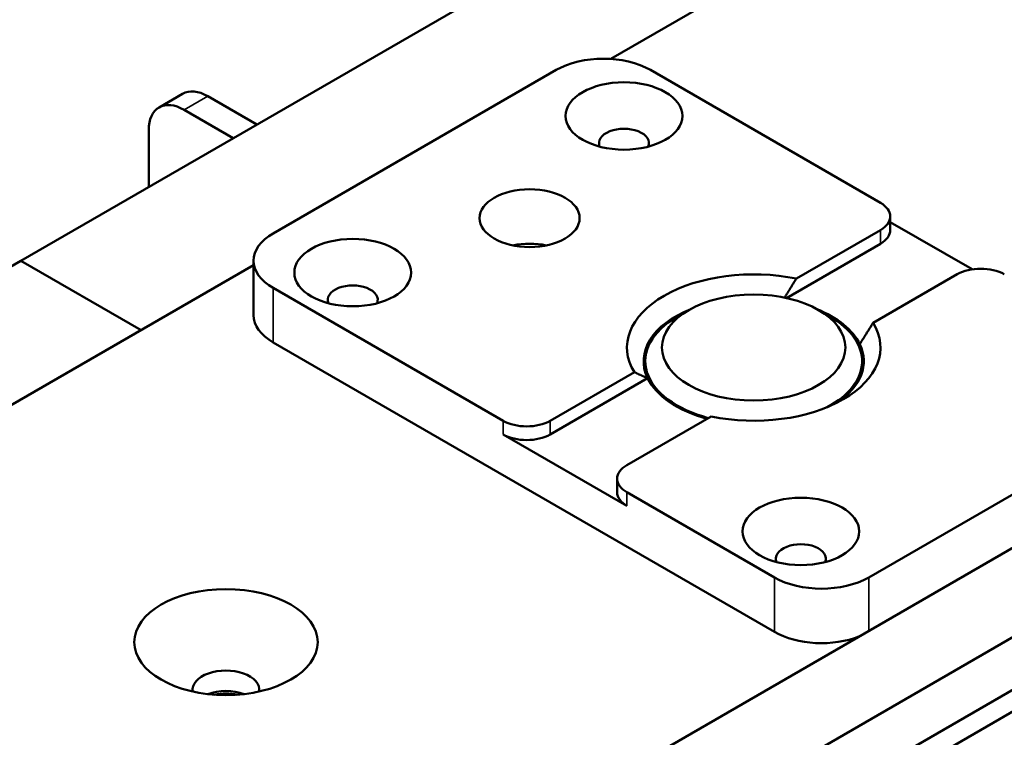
# Model space of a CAD drawing. Header units: millimetres. Extents: x 0 to 4584, y -120 to 1188.
# Tile 99 of 105: x 1417 to 1476, y 686 to 729. Entities that reach past the tile are written whole.
import ezdxf

# ---------------------------------------------------------------- set-up
doc = ezdxf.new("R2010")
doc.units = ezdxf.units.MM
doc.header["$LTSCALE"] = 2
doc.layers.add('Sichtbar (ISO)', color=7, linetype='Continuous', lineweight=50)
doc.layers.add('Sichtbar schmal (ISO)', color=7, linetype='Continuous', lineweight=35)

msp = doc.modelspace()

# ---------------------------------------------------------------- linework, layer by layer
at = {"layer": 'Sichtbar (ISO)'}
for p, q in [((1585.0233, 760.4115), (1411.5589, 660.2618)), ((1589.9731, 757.9168), (1416.1943, 657.5855)), ((1595.5593, 757.9926), (1418.924, 656.0122)), ((1596.6907, 757.3394), (1420.0554, 655.359)), ((1490.3772, 748.9907), (1451.9972, 726.832)), ((1416.6412, 714.7299), (1451.9965, 735.1423)), ((1448.7286, 726.1696), (1431.758, 716.3717)), ((1468.174, 718.2088), (1454.3855, 726.1696)), ((1424.9194, 723.93), (1426.3336, 724.7465)), ((1430.7833, 722.8948), (1427.8336, 724.5979)), ((1429.3691, 722.0783), (1426.4194, 723.7814)), ((1424.2981, 719.1506), (1424.2981, 722.5566)), ((1468.7598, 717.3923), (1468.7598, 716.5758)), ((1468.7598, 717.0541), (1473.6668, 714.221)), ((1468.174, 716.5758), (1463.1324, 713.665)), ((1468.174, 715.7593), (1462.5304, 712.501)), ((1430.5865, 714.4705), (1394.6349, 693.7139)), ((1397.428, 703.6371), (1416.6412, 714.7299)), ((1416.6412, 714.7299), (1423.8384, 710.5745)), ((1430.5865, 714.7387), (1430.5865, 711.4727)), ((1472.7702, 713.9222), (1467.7286, 711.0114)), ((1431.758, 713.1057), (1445.5466, 705.1448)), ((1456.6836, 711.7789), (1455.9764, 711.3706)), ((1464.4617, 711.7789), (1465.1688, 711.3706)), ((1431.758, 709.8397), (1461.8101, 692.4891)), ((1454.0726, 708.0562), (1454.0726, 708.717)), ((1467.0726, 708.0562), (1467.0726, 708.717)), ((1453.4167, 708.0556), (1448.375, 705.1448)), ((1454.2127, 707.6987), (1448.375, 704.3283)), ((1467.4669, 695.7551), (1484.4375, 705.5531)), ((1458.0129, 705.402), (1452.9712, 702.4912)), ((1452.9712, 700.0417), (1445.5466, 704.3283)), ((1452.3855, 701.6747), (1452.3855, 700.8582)), ((1452.9712, 700.8582), (1461.8101, 695.7551))]:
    msp.add_line(p, q, dxfattribs=at)
for centre, major_axis, start_param, end_param in [((1451.557, 724.5366), (4, 0), 0.7853982, 2.3561945), ((1427.8336, 722.1484), (-1.5, 2.5981), 5.4977871, 6.2831853), ((1426.4194, 721.3319), (-1.5, 2.5981), 5.4977871, 7.0685835), ((1452.7945, 721.781), (1.5, 0), 6.0452442, 9.6627191), ((1466.7598, 717.3923), (2, 0), 5.4977871, 7.0685835), ((1434.5865, 714.7387), (-4, 0), 5.4977871, 7.0685835), ((1466.7598, 716.5758), (2, 0), 5.4977871, 6.2831853), ((1447.1376, 714.0242), (3, 0), 1.2309594, 1.9106332), ((1460.5726, 709.5335), (-7.6, 0), 4.3688619, 6.6267125), ((1474.1844, 713.1057), (2, 0), 0.7853982, 2.3561945), ((1436.531, 712.3913), (1.5, 0), 6.0452442, 9.6627191), ((1434.5865, 711.4727), (-4, 0), 0, 0.7853982), ((1460.5726, 708.717), (-6.6, 0), 5.3215354, 6.5537106), ((1460.5726, 708.717), (6.6, 0), 0.2705253, 0.9616499), ((1460.5726, 708.717), (-6.5, 0), 5.4977871, 7.4220519), ((1460.5726, 709.5335), (7.6, 0), 4.3688619, 6.6267125), ((1460.5726, 708.717), (6.5, 0), 5.4577441, 7.0685835), ((1460.5726, 708.717), (6.6, 0), 5.5709358, 6.5537106), ((1460.5726, 708.717), (-6.6, 0), 0.2705253, 1.1332819), ((1446.9608, 705.9613), (-2, 0), 0.7853982, 2.3561945), ((1446.9608, 705.1448), (2, 0), 3.9269908, 5.4977871), ((1454.3855, 701.6747), (-2, 0), 5.4977871, 7.0685835), ((1454.3855, 700.8582), (-2, 0), 0, 0.7853982), ((1463.4011, 696.8778), (1.5, 0), 6.0452442, 9.6627191), ((1464.6385, 697.3881), (-4, 0), 0.7853982, 2.3561945), ((1464.6385, 694.1221), (4, 0), 3.9269908, 5.3206026), ((1428.9296, 689.019), (2, 0), 6.1946815, 9.5132818), ((1428.9296, 687.7943), (2, 0), 0.9967109, 2.1448818), ((1428.9296, 687.7943), (-1.75, 0), 4.3141986, 5.1105793)]:
    msp.add_ellipse(centre, major_axis=major_axis, ratio=0.5773503, start_param=start_param, end_param=end_param, dxfattribs=at)
for centre, major_axis in [((1452.7945, 723.414), (3.5, 0)), ((1447.1376, 717.2902), (-3, 0)), ((1436.531, 714.0242), (-3.5, 0)), ((1460.5726, 709.5335), (5.5, 0)), ((1463.4011, 698.5108), (-3.5, 0)), ((1428.9296, 691.8768), (5.5, 0))]:
    msp.add_ellipse(centre, major_axis=major_axis, ratio=0.5773503, dxfattribs=at)
for points, weights in [([(1463.1324, 713.665), (1462.7548, 713.0529), (1462.4217, 712.5241)], [1.01197300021, 1.01586859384, 1.01474507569]), ([(1466.9326, 709.7353), (1467.3026, 710.3207), (1467.7286, 711.0114)], [1.01437217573, 1.01637057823, 1.01197299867]), ([(1454.2127, 707.6987), (1453.8427, 707.8569), (1453.4167, 708.0556)], [1.01437218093, 1.01637058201, 1.01197300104])]:
    msp.add_rational_spline(points, weights, degree=2, dxfattribs=at)
at = {"layer": 'Sichtbar schmal (ISO)'}
for p, q in [((1427.8336, 724.5979), (1426.4194, 723.7814)), ((1468.174, 715.7593), (1468.174, 716.5758)), ((1431.758, 713.1057), (1431.758, 709.8397)), ((1445.5466, 704.3283), (1445.5466, 705.1448)), ((1448.375, 705.1448), (1448.375, 704.3283)), ((1452.9712, 700.8582), (1452.9712, 700.0417)), ((1461.8101, 692.4891), (1461.8101, 695.7551)), ((1467.4669, 695.7551), (1467.4669, 692.5403))]:
    msp.add_line(p, q, dxfattribs=at)

doc.saveas('drawing.dxf')
